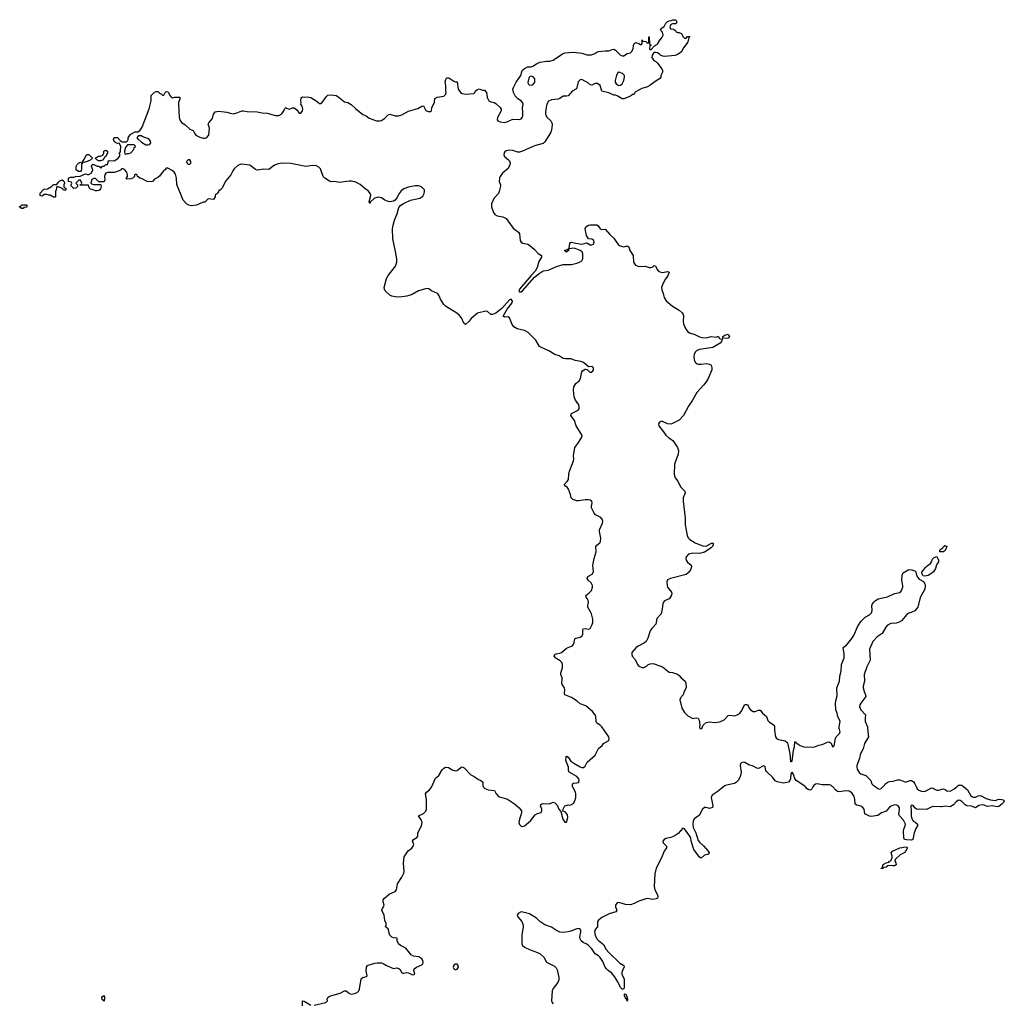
# Model space of a CAD drawing. Header units: inches. Extents: x 2608375 to 2737312, y 944064 to 1028306.
# Tile 11 of 69: x 2649047 to 2660754, y 987422 to 999114. Entities that reach past the tile are written whole.
import ezdxf

# ---------------------------------------------------------------- set-up
doc = ezdxf.new("R2010")
doc.units = ezdxf.units.IN
doc.header["$MEASUREMENT"] = 0
for name, color, linetype in [('C6949', 7, 'Continuous'), ('C6958', 7, 'Continuous'), ('C6959', 7, 'Continuous'), ('C6968', 7, 'Continuous'), ('C6969', 7, 'Continuous')]:
    doc.layers.add(name, color=color, linetype=linetype)

msp = doc.modelspace()

# ---------------------------------------------------------------- linework, layer by layer
at = {"layer": 'C6949', "color": 5, "elevation": 20}
for points in [[(2649790, 997414), (2649798, 997418), (2649784, 997396), (2649784, 997336), (2649780, 997320), (2649770, 997308), (2649748, 997308), (2649718, 997330), (2649718, 997370), (2649730, 997394), (2649746, 997410), (2649770, 997422)], [(2649810, 997418), (2649800, 997420), (2649798, 997430), (2649819, 997461), (2649836, 997504), (2649850, 997512), (2649870, 997512), (2649914, 997470), (2649892, 997448), (2649850, 997429)], [(2649570, 997086), (2649562, 997102), (2649536, 997116), (2649510, 997126), (2649490, 997126), (2649484, 997116), (2649482, 997090), (2649474, 997070), (2649474, 997010), (2649470, 997006), (2649450, 997006), (2649410, 997028), (2649390, 997029), (2649370, 997038), (2649344, 997036), (2649310, 997018), (2649290, 997026), (2649289, 997051), (2649330, 997094), (2649340, 997100), (2649376, 997104), (2649426, 997130), (2649450, 997154), (2649490, 997154), (2649503, 997177), (2649523, 997197), (2649552, 997212), (2649573, 997193), (2649580, 997180), (2649582, 997170), (2649574, 997150), (2649574, 997130), (2649578, 997118), (2649594, 997110), (2649594, 997090), (2649590, 997086)], [(2649090, 996868), (2649068, 996868), (2649062, 996882), (2649047, 996887), (2649047, 996893), (2649062, 996898), (2649070, 996914), (2649130, 996914), (2649134, 996910), (2649134, 996890), (2649130, 996886), (2649098, 996882)]]:
    msp.add_lwpolyline(points, close=True, dxfattribs=at)
for points in [[(2650000, 997438), (2649990, 997438), (2649966, 997450), (2649946, 997470), (2649986, 997490), (2650000, 997491)], [(2650000, 997093), (2649990, 997084), (2649970, 997079), (2649950, 997079), (2649910, 997095), (2649890, 997098), (2649878, 997110), (2649868, 997130), (2649866, 997146), (2649767, 997147), (2649767, 997153), (2649782, 997158), (2649786, 997170), (2649770, 997206), (2649750, 997206), (2649714, 997170), (2649733, 997153), (2649734, 997130), (2649714, 997110), (2649690, 997106), (2649660, 997140), (2649658, 997150), (2649666, 997170), (2649662, 997182), (2649626, 997190), (2649626, 997230), (2649650, 997242), (2649690, 997242), (2649710, 997252), (2649767, 997253), (2649830, 997282), (2649853, 997273), (2649870, 997272), (2649898, 997290), (2649916, 997324), (2649918, 997330), (2649902, 997370), (2649910, 997392), (2649930, 997392), (2649970, 997374), (2649990, 997374), (2650000, 997364)], [(2650000, 997186), (2649990, 997186), (2649950, 997228), (2649930, 997228), (2649906, 997214), (2649894, 997170), (2649902, 997162), (2649930, 997154), (2650000, 997154)]]:
    msp.add_lwpolyline(points, dxfattribs=at)
at = {"layer": 'C6958', "color": 5, "elevation": 20}
for points in [[(2652550, 987399), (2652689, 987431), (2652707, 987450), (2652705, 987470), (2652710, 987490), (2652730, 987505), (2652857, 987543), (2652910, 987569), (2652930, 987570), (2652970, 987537), (2652990, 987529), (2653030, 987537), (2653058, 987550), (2653080, 987570), (2653087, 987590), (2653107, 987713), (2653128, 987730), (2653170, 987739), (2653179, 987750), (2653167, 987807), (2653170, 987850), (2653181, 987870), (2653190, 987876), (2653270, 987901), (2653296, 987904), (2653350, 987903), (2653370, 987896), (2653410, 987871), (2653490, 987837), (2653530, 987842), (2653556, 987836), (2653570, 987825), (2653588, 987788), (2653601, 987781), (2653610, 987779), (2653650, 987787), (2653670, 987786), (2653710, 987765), (2653730, 987762), (2653746, 987770), (2653735, 987810), (2653739, 987830), (2653764, 987850), (2653830, 987878), (2653841, 987890), (2653846, 987910), (2653841, 987930), (2653827, 987950), (2653793, 987973), (2653730, 987984), (2653700, 988000), (2653638, 988078), (2653573, 988110), (2653550, 988130), (2653535, 988165), (2653535, 988195), (2653490, 988199), (2653470, 988209), (2653449, 988230), (2653439, 988250), (2653438, 988278), (2653430, 988306), (2653398, 988330), (2653406, 988350), (2653406, 988370), (2653390, 988406), (2653379, 988470), (2653353, 988530), (2653359, 988550), (2653374, 988570), (2653379, 988590), (2653369, 988630), (2653369, 988650), (2653385, 988670), (2653441, 988719), (2653510, 988750), (2653529, 988770), (2653538, 988842), (2653590, 988921), (2653614, 988970), (2653618, 988990), (2653611, 989089), (2653617, 989163), (2653665, 989235), (2653710, 989268), (2653727, 989290), (2653732, 989310), (2653718, 989350), (2653729, 989370), (2653768, 989392), (2653782, 989410), (2653780, 989450), (2653825, 989530), (2653831, 989570), (2653822, 989602), (2653790, 989650), (2653850, 989680), (2653875, 989705), (2653884, 989730), (2653884, 989844), (2653874, 989910), (2653885, 989930), (2653919, 989961), (2653944, 989990), (2653948, 990000)], [(2654556, 990000), (2654557, 989997), (2654576, 989976), (2654618, 989958), (2654692, 989952), (2654713, 989910), (2654741, 989881), (2654848, 989848), (2654930, 989792), (2654986, 989746), (2655012, 989710), (2655015, 989690), (2655011, 989670), (2654989, 989610), (2654982, 989570), (2654989, 989549), (2655010, 989529), (2655030, 989525), (2655050, 989530), (2655122, 989590), (2655177, 989663), (2655203, 989677), (2655249, 989690), (2655256, 989710), (2655255, 989730), (2655238, 989770), (2655248, 989790), (2655270, 989799), (2655348, 989792), (2655390, 989814), (2655410, 989805), (2655437, 989777), (2655458, 989730), (2655482, 989702), (2655505, 989610), (2655530, 989574), (2655550, 989574), (2655564, 989630), (2655562, 989662), (2655535, 989695), (2655507, 989707), (2655508, 989730), (2655529, 989771), (2655570, 989782), (2655590, 989778), (2655610, 989785), (2655630, 989801), (2655648, 989830), (2655658, 989870), (2655661, 989910), (2655656, 989930), (2655624, 989990), (2655621, 990000)], [(2657421, 990000), (2657350, 989944), (2657282, 989898), (2657268, 989870), (2657290, 989770), (2657284, 989750), (2657250, 989739), (2657210, 989750), (2657188, 989750), (2657165, 989730), (2657127, 989653), (2657070, 989618), (2657053, 989590), (2657049, 989551), (2657056, 989510), (2657088, 989450), (2657097, 989410), (2657116, 989356), (2657132, 989332), (2657180, 989290), (2657232, 989230), (2657244, 989210), (2657240, 989200), (2657228, 989192), (2657190, 989184), (2657150, 989149), (2657130, 989159), (2657064, 989250), (2657030, 989350), (2657025, 989390), (2657016, 989410), (2656950, 989496), (2656930, 989502), (2656878, 989442), (2656829, 989410), (2656790, 989394), (2656730, 989380), (2656710, 989371), (2656695, 989350), (2656699, 989330), (2656737, 989290), (2656736, 989270), (2656709, 989231), (2656677, 989150), (2656616, 989030), (2656598, 988962), (2656592, 988812), (2656599, 988770), (2656629, 988710), (2656633, 988690), (2656629, 988671), (2656616, 988664), (2656570, 988655), (2656510, 988666), (2656490, 988664), (2656410, 988638), (2656353, 988607), (2656310, 988594), (2656250, 988596), (2656170, 988620), (2656150, 988616), (2656130, 988590), (2656131, 988570), (2656146, 988530), (2656136, 988510), (2656056, 988484), (2655970, 988443), (2655928, 988410), (2655917, 988390), (2655919, 988330), (2655890, 988299), (2655883, 988270), (2655891, 988230), (2655909, 988190), (2655929, 988169), (2655990, 988120), (2656021, 988061), (2656050, 988026), (2656181, 987901), (2656230, 987870), (2656235, 987850), (2656217, 987823), (2656205, 987790), (2656207, 987767), (2656235, 987710), (2656233, 987607), (2656228, 987592), (2656210, 987590), (2656190, 987608), (2656158, 987678), (2656120, 987740), (2656083, 987783), (2656044, 987810), (2656024, 987830), (2656010, 987851), (2655980, 987920), (2655950, 987966), (2655930, 987985), (2655889, 988009), (2655848, 988070), (2655810, 988110), (2655790, 988125), (2655745, 988145), (2655724, 988164), (2655710, 988190), (2655706, 988210), (2655721, 988270), (2655718, 988290), (2655706, 988306), (2655690, 988313), (2655670, 988309), (2655600, 988280), (2655570, 988273), (2655510, 988264), (2655470, 988268), (2655428, 988288), (2655370, 988329), (2655290, 988354), (2655230, 988395), (2655190, 988434), (2655110, 988486), (2655030, 988507), (2655010, 988508), (2654974, 988490), (2654964, 988470), (2654969, 988450), (2655016, 988396), (2655032, 988350), (2655034, 988330), (2655019, 988230), (2655017, 988130), (2655025, 988110), (2655050, 988090), (2655117, 988057), (2655205, 988025), (2655236, 988010), (2655279, 987970), (2655312, 987910), (2655404, 987864), (2655424, 987844), (2655438, 987818), (2655459, 987730), (2655459, 987701), (2655446, 987670), (2655390, 987597), (2655378, 987570), (2655372, 987450), (2655378, 987430), (2655390, 987415)], [(2658482, 990000), (2658467, 989973), (2658450, 989954), (2658430, 989958), (2658410, 989971), (2658385, 990000)], [(2660000, 989756), (2659910, 989760), (2659885, 989755), (2659830, 989725), (2659750, 989731), (2659730, 989726), (2659710, 989730), (2659690, 989744), (2659670, 989773), (2659650, 989776), (2659643, 989770), (2659641, 989750), (2659645, 989725), (2659645, 989650), (2659649, 989629), (2659669, 989589), (2659690, 989579), (2659720, 989550), (2659721, 989530), (2659702, 989498), (2659683, 989450), (2659666, 989370), (2659650, 989361), (2659590, 989365), (2659569, 989369), (2659560, 989390), (2659556, 989470), (2659560, 989490), (2659576, 989530), (2659578, 989550), (2659557, 989597), (2659507, 989650), (2659500, 989670), (2659508, 989730), (2659506, 989746), (2659493, 989770), (2659478, 989778), (2659450, 989781), (2659410, 989767), (2659388, 989752), (2659350, 989704), (2659294, 989686), (2659250, 989655), (2659170, 989642), (2659150, 989646), (2659095, 989675), (2659087, 989730), (2659073, 989750), (2659050, 989764), (2658999, 989779), (2658982, 989790), (2658978, 989850), (2658966, 989890), (2658943, 989923), (2658910, 989943), (2658868, 989948), (2658790, 989936), (2658770, 989941), (2658750, 989954), (2658716, 989996), (2658709, 990000)], [(2659217, 990000), (2659232, 989992), (2659250, 989976), (2659270, 989968), (2659290, 989975), (2659314, 990000)], [(2659706, 990000), (2659718, 989970), (2659737, 989957), (2659770, 989942), (2659810, 989940), (2659890, 989982), (2659910, 989981), (2659930, 989964), (2659950, 989955), (2659970, 989954), (2660000, 989965)], [(2652410, 987390), (2652410, 987450), (2652430, 987448), (2652510, 987400)]]:
    msp.add_lwpolyline(points, dxfattribs=at)
for points in [[(2659430, 989055), (2659410, 989062), (2659370, 989058), (2659350, 989042), (2659322, 989038), (2659310, 989026), (2659290, 989026), (2659289, 989030), (2659306, 989034), (2659306, 989046), (2659315, 989070), (2659348, 989090), (2659380, 989100), (2659389, 989110), (2659403, 989117), (2659418, 989142), (2659422, 989150), (2659421, 989170), (2659410, 989210), (2659424, 989230), (2659510, 989270), (2659581, 989281), (2659598, 989278), (2659604, 989270), (2659570, 989213), (2659515, 989185), (2659456, 989130), (2659451, 989110), (2659465, 989090), (2659470, 989069), (2659450, 989055)], [(2654230, 987889), (2654210, 987877), (2654201, 987850), (2654210, 987831), (2654223, 987823), (2654230, 987821), (2654250, 987827), (2654264, 987850), (2654262, 987870), (2654250, 987888)], [(2650050, 987446), (2650029, 987469), (2650025, 987490), (2650030, 987502), (2650050, 987516), (2650057, 987490)], [(2656270, 987449), (2656266, 987466), (2656259, 987479), (2656250, 987482), (2656237, 987510), (2656238, 987530), (2656246, 987534), (2656253, 987530), (2656270, 987492), (2656274, 987466)]]:
    msp.add_lwpolyline(points, close=True, dxfattribs=at)
at = {"layer": 'C6959', "color": 5, "elevation": 20}
for points in [[(2650000, 997364), (2650010, 997354), (2650022, 997358), (2650027, 997373), (2650050, 997374), (2650070, 997394), (2650090, 997394), (2650102, 997438), (2650110, 997442), (2650170, 997437), (2650215, 997465), (2650238, 997490), (2650238, 997518), (2650229, 997531), (2650242, 997538), (2650247, 997553), (2650248, 997610), (2650230, 997646), (2650210, 997642), (2650190, 997649), (2650170, 997668), (2650164, 997690), (2650170, 997714), (2650210, 997714), (2650240, 997680), (2650264, 997664), (2650316, 997664), (2650330, 997674), (2650338, 997690), (2650338, 997710), (2650348, 997730), (2650370, 997752), (2650420, 997780), (2650450, 997782), (2650478, 997802), (2650505, 997836), (2650587, 998053), (2650610, 998150), (2650609, 998211), (2650650, 998252), (2650670, 998262), (2650690, 998262), (2650710, 998242), (2650734, 998230), (2650750, 998214), (2650762, 998218), (2650778, 998250), (2650790, 998262), (2650810, 998258), (2650818, 998250), (2650831, 998211), (2650851, 998191), (2650870, 998185), (2650892, 998192), (2650950, 998192), (2650951, 998170), (2650936, 998130), (2650934, 998110), (2650945, 997950), (2650955, 997915), (2650973, 997893), (2651011, 997870), (2651070, 997811), (2651110, 997797), (2651125, 997765), (2651141, 997741), (2651190, 997717), (2651230, 997706), (2651250, 997705), (2651269, 997711), (2651298, 997742), (2651303, 997823), (2651290, 997874), (2651295, 997890), (2651340, 997940), (2651350, 997990), (2651370, 998017), (2651410, 998025), (2651480, 998020), (2651510, 998015), (2651550, 998001), (2651590, 997996), (2651630, 998006), (2651689, 998030), (2651710, 998030), (2651750, 998024), (2651870, 998020), (2651930, 998008), (2651990, 998003), (2652090, 997976), (2652130, 997976), (2652164, 997996), (2652189, 998030), (2652200, 998060), (2652210, 998071), (2652221, 998061), (2652250, 998051), (2652290, 998066), (2652310, 998065), (2652342, 998042), (2652370, 998002), (2652390, 998002), (2652409, 998030), (2652414, 998050), (2652405, 998085), (2652389, 998110), (2652394, 998126), (2652389, 998150), (2652394, 998186), (2652410, 998197), (2652430, 998194), (2652470, 998197), (2652510, 998191), (2652571, 998150), (2652610, 998117), (2652630, 998117), (2652655, 998145), (2652690, 998197), (2652710, 998216), (2652750, 998221), (2652810, 998213), (2652830, 998203), (2652910, 998136), (2652950, 998131), (2652990, 998107), (2653039, 998059), (2653128, 997988), (2653168, 997970), (2653204, 997944), (2653290, 997913), (2653328, 997912), (2653350, 997917), (2653390, 997944), (2653430, 997984), (2653448, 997990), (2653510, 997971), (2653551, 997971), (2653590, 997985), (2653670, 998028), (2653780, 998060), (2653830, 998086), (2653850, 998091), (2653875, 998035), (2653903, 998023), (2653930, 998021), (2653942, 998030), (2653949, 998070), (2653980, 998130), (2653985, 998176), (2654010, 998193), (2654090, 998204), (2654114, 998230), (2654119, 998250), (2654114, 998270), (2654114, 998330), (2654106, 998374), (2654115, 998405), (2654122, 998418), (2654130, 998422), (2654150, 998422), (2654210, 998382), (2654230, 998374), (2654250, 998374), (2654261, 998290), (2654287, 998250), (2654310, 998238), (2654350, 998230), (2654445, 998235), (2654456, 998244), (2654470, 998271), (2654490, 998285), (2654510, 998291), (2654550, 998278), (2654575, 998275), (2654598, 998250), (2654607, 998190), (2654627, 998150), (2654650, 998137), (2654690, 998128), (2654710, 998119), (2654758, 998070), (2654771, 998050), (2654771, 998030), (2654727, 997950), (2654725, 997925), (2654733, 997913), (2654761, 997901), (2654810, 997893), (2654839, 997901), (2654910, 997933), (2654991, 997929), (2655010, 997935), (2655025, 997955), (2655030, 997970), (2655030, 998010), (2655025, 998065), (2655032, 998110), (2655027, 998130), (2655010, 998149), (2654970, 998173), (2654938, 998210), (2654920, 998250), (2654912, 998290), (2654918, 998310), (2654950, 998370), (2655004, 998450), (2655021, 998510), (2655050, 998535), (2655090, 998553), (2655130, 998553), (2655150, 998561), (2655190, 998590), (2655230, 998608), (2655310, 998622), (2655350, 998622), (2655390, 998633), (2655501, 998710), (2655530, 998720), (2655630, 998728), (2655730, 998718), (2655790, 998698), (2655844, 998696), (2655887, 998713), (2655910, 998730), (2655930, 998735), (2656010, 998745), (2656050, 998742), (2656090, 998761), (2656110, 998763), (2656130, 998751), (2656190, 998694), (2656210, 998683), (2656230, 998686), (2656270, 998711), (2656310, 998722), (2656324, 998736), (2656342, 998770), (2656344, 998804), (2656350, 998822), (2656370, 998841), (2656410, 998832), (2656430, 998818), (2656439, 998821), (2656448, 998832), (2656450, 998874), (2656458, 998858), (2656490, 998854), (2656510, 998834), (2656522, 998838), (2656526, 998850), (2656526, 998910), (2656530, 998912), (2656534, 998830), (2656538, 998818), (2656554, 998810), (2656538, 998802), (2656534, 998770), (2656538, 998758), (2656550, 998754), (2656596, 998804), (2656630, 998822), (2656658, 998870), (2656682, 998898), (2656698, 998930), (2656690, 998966), (2656668, 998990), (2656678, 999010), (2656690, 999022), (2656710, 999032), (2656729, 999071), (2656750, 999092), (2656770, 999102), (2656796, 999104), (2656813, 999113), (2656850, 999114), (2656862, 999090), (2656854, 999070), (2656850, 999066), (2656810, 999066), (2656790, 999058), (2656778, 999030), (2656785, 999005), (2656820, 999000), (2656844, 998984), (2656854, 998970), (2656870, 998962), (2656890, 998962), (2656914, 998950), (2656930, 998914), (2656950, 998894), (2656970, 998894), (2656987, 998913), (2657010, 998914), (2657010, 998906), (2657002, 998898), (2656991, 998851), (2656981, 998830), (2656940, 998779), (2656911, 998730), (2656870, 998701), (2656842, 998690), (2656710, 998675), (2656670, 998689), (2656649, 998709), (2656630, 998721), (2656610, 998726), (2656595, 998725), (2656583, 998717), (2656566, 998694), (2656563, 998663), (2656587, 998627), (2656610, 998619), (2656630, 998599), (2656684, 998530), (2656690, 998510), (2656690, 998490), (2656671, 998449), (2656670, 998430), (2656653, 998410), (2656602, 998378), (2656539, 998330), (2656510, 998316), (2656445, 998295), (2656392, 998270), (2656367, 998253), (2656350, 998226), (2656330, 998226), (2656324, 998216), (2656300, 998200), (2656230, 998175), (2656210, 998174), (2656150, 998209), (2656130, 998215), (2656110, 998215), (2656050, 998243), (2655970, 998264), (2655949, 998330), (2655917, 998357), (2655890, 998357), (2655850, 998334), (2655830, 998339), (2655810, 998359), (2655730, 998403), (2655710, 998398), (2655686, 998374), (2655668, 998292), (2655616, 998264), (2655570, 998209), (2655550, 998204), (2655510, 998204), (2655470, 998177), (2655451, 998170), (2655370, 998161), (2655336, 998144), (2655316, 998110), (2655301, 998050), (2655297, 998010), (2655299, 997990), (2655316, 997956), (2655362, 997910), (2655375, 997890), (2655378, 997870), (2655375, 997830), (2655367, 997790), (2655357, 997770), (2655290, 997664), (2655270, 997643), (2655167, 997613), (2655027, 997550), (2654990, 997540), (2654970, 997539), (2654910, 997560), (2654870, 997565), (2654830, 997554), (2654817, 997543), (2654807, 997530), (2654803, 997510), (2654808, 997490), (2654859, 997450), (2654870, 997436), (2654878, 997410), (2654876, 997390), (2654855, 997345), (2654789, 997291), (2654760, 997250), (2654752, 997230), (2654750, 997190), (2654764, 997150), (2654763, 997137), (2654750, 997070), (2654739, 997050), (2654686, 996990), (2654655, 996925), (2654657, 996890), (2654682, 996822), (2654698, 996798), (2654723, 996783), (2654790, 996770), (2654830, 996750), (2654915, 996635), (2654977, 996590), (2654988, 996570), (2654999, 996490), (2655009, 996469), (2655030, 996458), (2655090, 996447), (2655110, 996435), (2655170, 996382), (2655210, 996334), (2655251, 996310), (2655251, 996290), (2655220, 996240), (2655199, 996170), (2655175, 996125), (2655127, 996073), (2654989, 995911), (2654982, 995890), (2654990, 995881), (2655010, 995878), (2655025, 995890), (2655168, 996052), (2655222, 996098), (2655270, 996130), (2655330, 996136), (2655350, 996143), (2655430, 996180), (2655510, 996206), (2655610, 996206), (2655670, 996218), (2655704, 996230), (2655731, 996249), (2655744, 996270), (2655742, 996330), (2655733, 996353), (2655711, 996371), (2655650, 996396), (2655623, 996397), (2655574, 996386), (2655572, 996370), (2655550, 996349), (2655526, 996370), (2655558, 996382), (2655582, 996398), (2655590, 996454), (2655595, 996465), (2655609, 996471), (2655658, 996458), (2655730, 996446), (2655790, 996463), (2655830, 996439), (2655850, 996437), (2655870, 996447), (2655879, 996470), (2655875, 996490), (2655850, 996504), (2655810, 996509), (2655788, 996548), (2655769, 996630), (2655779, 996650), (2655810, 996673), (2655830, 996677), (2655910, 996674), (2655925, 996665), (2655950, 996627), (2655970, 996622), (2656010, 996625), (2656062, 996562), (2656110, 996519), (2656163, 996443), (2656186, 996426), (2656230, 996416), (2656270, 996424), (2656290, 996415), (2656302, 996370), (2656340, 996310), (2656347, 996230), (2656370, 996196), (2656410, 996180), (2656485, 996185), (2656530, 996170), (2656550, 996169), (2656570, 996174), (2656590, 996191), (2656607, 996187), (2656625, 996145), (2656644, 996124), (2656657, 996117), (2656690, 996110), (2656750, 996119), (2656771, 996111), (2656755, 996070), (2656725, 996035), (2656698, 995982), (2656680, 995930), (2656681, 995901), (2656699, 995859), (2656711, 995810), (2656732, 995772), (2656807, 995707), (2656890, 995663), (2656922, 995630), (2656935, 995610), (2656940, 995590), (2656935, 995530), (2656940, 995500), (2656963, 995443), (2656990, 995403), (2657010, 995392), (2657073, 995373), (2657130, 995344), (2657158, 995338), (2657210, 995333), (2657267, 995347), (2657330, 995342), (2657350, 995351), (2657366, 995326), (2657398, 995318), (2657390, 995290), (2657374, 995270), (2657290, 995218), (2657128, 995192), (2657098, 995182), (2657077, 995163), (2657066, 995134), (2657064, 995110), (2657067, 995067), (2657081, 995041), (2657102, 995022), (2657118, 995018), (2657150, 995018), (2657210, 995026), (2657250, 995019), (2657263, 995010), (2657274, 994994), (2657277, 994970), (2657275, 994950), (2657232, 994850), (2657210, 994810), (2657179, 994770), (2657097, 994683), (2657048, 994590), (2657001, 994519), (2656939, 994410), (2656890, 994355), (2656810, 994314), (2656790, 994308), (2656750, 994309), (2656690, 994338), (2656670, 994339), (2656653, 994330), (2656641, 994310), (2656645, 994285), (2656690, 994232), (2656730, 994175), (2656764, 994144), (2656813, 994113), (2656868, 994030), (2656881, 993990), (2656875, 993950), (2656834, 993830), (2656829, 993710), (2656840, 993670), (2656871, 993630), (2656903, 993563), (2656957, 993510), (2656958, 993490), (2656936, 993430), (2656935, 993390), (2656961, 993190), (2656958, 993110), (2656982, 992982), (2656996, 992956), (2657015, 992935), (2657077, 992897), (2657105, 992885), (2657170, 992861), (2657210, 992857), (2657273, 992893), (2657291, 992891), (2657293, 992870), (2657285, 992850), (2657270, 992835), (2657190, 992785), (2657130, 992770), (2657049, 992771), (2657014, 992766), (2657001, 992759), (2656973, 992730), (2656968, 992710), (2656973, 992690), (2656987, 992667), (2657031, 992630), (2657033, 992610), (2657024, 992576), (2656998, 992542), (2656970, 992519), (2656787, 992473), (2656750, 992454), (2656742, 992430), (2656745, 992385), (2656750, 992370), (2656796, 992310), (2656801, 992290), (2656795, 992265), (2656771, 992230), (2656715, 992205), (2656700, 992190), (2656693, 992170), (2656687, 992110), (2656673, 992050), (2656624, 991996), (2656610, 991928), (2656562, 991878), (2656543, 991850), (2656516, 991764), (2656497, 991723), (2656475, 991705), (2656407, 991673), (2656377, 991650), (2656327, 991590), (2656325, 991570), (2656331, 991550), (2656367, 991507), (2656393, 991450), (2656410, 991431), (2656430, 991420), (2656450, 991413), (2656470, 991413), (2656499, 991430), (2656515, 991445), (2656542, 991458), (2656570, 991462), (2656590, 991457), (2656690, 991421), (2656770, 991358), (2656810, 991355), (2656870, 991334), (2656890, 991319), (2656911, 991290), (2656959, 991250), (2656968, 991228), (2656970, 991170), (2656948, 991130), (2656935, 991090), (2656905, 991055), (2656896, 991030), (2656919, 990930), (2656950, 990880), (2656990, 990840), (2657050, 990809), (2657090, 990816), (2657115, 990810), (2657126, 990786), (2657132, 990730), (2657128, 990708), (2657134, 990690), (2657150, 990685), (2657158, 990690), (2657174, 990730), (2657210, 990759), (2657250, 990767), (2657310, 990761), (2657370, 990769), (2657425, 990790), (2657470, 990844), (2657490, 990848), (2657550, 990841), (2657587, 990853), (2657610, 990870), (2657625, 990890), (2657670, 990973), (2657690, 990975), (2657699, 990970), (2657710, 990959), (2657722, 990930), (2657736, 990910), (2657770, 990890), (2657790, 990890), (2657830, 990905), (2657850, 990908), (2657879, 990870), (2657926, 990830), (2657943, 990783), (2657964, 990764), (2658016, 990730), (2658022, 990710), (2658022, 990670), (2658034, 990590), (2658046, 990570), (2658070, 990559), (2658150, 990540), (2658168, 990528), (2658177, 990517), (2658204, 990390), (2658210, 990294), (2658230, 990302), (2658248, 990432), (2658261, 990470), (2658264, 990530), (2658270, 990536), (2658280, 990520), (2658327, 990487), (2658370, 990470), (2658490, 990468), (2658550, 990490), (2658590, 990498), (2658650, 990528), (2658670, 990531), (2658694, 990514), (2658710, 990472), (2658730, 990482), (2658745, 990570), (2658755, 990590), (2658795, 990630), (2658801, 990650), (2658792, 990690), (2658792, 990710), (2658803, 990770), (2658776, 990830), (2658768, 990870), (2658752, 990912), (2658747, 990990), (2658750, 991018), (2658765, 991075), (2658762, 991170), (2658794, 991250), (2658800, 991310), (2658816, 991370), (2658818, 991450), (2658850, 991530), (2658851, 991571), (2658839, 991650), (2658879, 991681), (2658941, 991759), (2658964, 991796), (2659010, 991899), (2659050, 991961), (2659101, 992010), (2659150, 992038), (2659175, 992065), (2659182, 992090), (2659177, 992150), (2659185, 992170), (2659201, 992190), (2659221, 992210), (2659254, 992230), (2659366, 992254), (2659450, 992294), (2659514, 992306), (2659533, 992327), (2659548, 992370), (2659548, 992390), (2659536, 992450), (2659541, 992510), (2659550, 992539), (2659610, 992575), (2659630, 992577), (2659653, 992573), (2659690, 992561), (2659701, 992550), (2659711, 992510), (2659724, 992484), (2659743, 992463), (2659794, 992434), (2659808, 992410), (2659813, 992390), (2659810, 992345), (2659753, 992247), (2659725, 992130), (2659690, 992089), (2659653, 992070), (2659620, 992060), (2659595, 992045), (2659530, 991968), (2659496, 991950), (2659470, 991942), (2659403, 991937), (2659365, 991915), (2659346, 991894), (2659301, 991819), (2659242, 991778), (2659190, 991724), (2659153, 991630), (2659158, 991502), (2659120, 991420), (2659087, 991330), (2659090, 991250), (2659075, 991190), (2659075, 991170), (2659087, 991127), (2659104, 991090), (2659106, 991070), (2659049, 990990), (2659038, 990970), (2659034, 990950), (2659049, 990909), (2659104, 990850), (2659098, 990810), (2659100, 990770), (2659129, 990710), (2659131, 990650), (2659141, 990590), (2659092, 990510), (2659074, 990446), (2659041, 990379), (2659031, 990330), (2659002, 990250), (2659000, 990230), (2659004, 990204), (2659030, 990164), (2659050, 990151), (2659108, 990130), (2659159, 990079), (2659169, 990069), (2659180, 990030), (2659193, 990013), (2659217, 990000)], [(2650000, 997491), (2650010, 997492), (2650036, 997504), (2650049, 997530), (2650049, 997551), (2650070, 997562), (2650092, 997550), (2650092, 997530), (2650070, 997486), (2650058, 997482), (2650053, 997467), (2650030, 997446), (2650010, 997438), (2650000, 997438)], [(2655621, 990000), (2655619, 990010), (2655621, 990030), (2655630, 990038), (2655670, 990041), (2655690, 990048), (2655701, 990070), (2655695, 990090), (2655670, 990118), (2655579, 990170), (2655572, 990190), (2655572, 990230), (2655541, 990310), (2655545, 990355), (2655550, 990361), (2655570, 990346), (2655583, 990323), (2655601, 990301), (2655635, 990275), (2655710, 990233), (2655730, 990225), (2655750, 990226), (2655770, 990242), (2655794, 990290), (2655891, 990370), (2655930, 990450), (2655972, 990488), (2655990, 990511), (2656050, 990544), (2656056, 990564), (2656050, 990590), (2655970, 990708), (2655950, 990730), (2655910, 990750), (2655900, 990770), (2655897, 990830), (2655890, 990850), (2655858, 990890), (2655779, 990959), (2655710, 990980), (2655674, 991014), (2655610, 991056), (2655527, 991090), (2655523, 991110), (2655528, 991150), (2655525, 991170), (2655497, 991210), (2655494, 991230), (2655499, 991270), (2655497, 991290), (2655482, 991330), (2655482, 991350), (2655500, 991410), (2655500, 991450), (2655492, 991472), (2655474, 991494), (2655423, 991523), (2655403, 991550), (2655410, 991570), (2655424, 991576), (2655470, 991583), (2655490, 991592), (2655550, 991644), (2655610, 991669), (2655622, 991678), (2655633, 991690), (2655640, 991710), (2655647, 991753), (2655659, 991761), (2655710, 991774), (2655734, 991790), (2655743, 991810), (2655743, 991857), (2655747, 991873), (2655770, 991876), (2655810, 991868), (2655830, 991876), (2655855, 991925), (2655861, 991950), (2655861, 991990), (2655845, 992050), (2655835, 992075), (2655803, 992130), (2655801, 992150), (2655809, 992190), (2655806, 992210), (2655795, 992235), (2655783, 992250), (2655779, 992270), (2655819, 992301), (2655844, 992330), (2655856, 992370), (2655856, 992390), (2655842, 992422), (2655805, 992450), (2655795, 992470), (2655803, 992497), (2655855, 992525), (2655868, 992550), (2655862, 992630), (2655878, 992710), (2655901, 992790), (2655896, 992850), (2655911, 992869), (2655945, 992895), (2655954, 992910), (2655958, 992950), (2655940, 993030), (2655942, 993050), (2655975, 993130), (2655980, 993150), (2655977, 993170), (2655955, 993195), (2655892, 993230), (2655877, 993250), (2655846, 993310), (2655844, 993330), (2655855, 993370), (2655850, 993390), (2655830, 993402), (2655810, 993406), (2655770, 993406), (2655690, 993393), (2655670, 993394), (2655625, 993410), (2655606, 993430), (2655597, 993470), (2655573, 993533), (2655556, 993556), (2655535, 993570), (2655521, 993590), (2655556, 993624), (2655571, 993650), (2655577, 993710), (2655586, 993746), (2655631, 993870), (2655634, 993890), (2655630, 993930), (2655649, 994030), (2655685, 994075), (2655720, 994130), (2655731, 994150), (2655735, 994170), (2655665, 994285), (2655643, 994350), (2655602, 994410), (2655608, 994432), (2655686, 994474), (2655698, 994490), (2655701, 994510), (2655695, 994535), (2655657, 994590), (2655641, 994630), (2655632, 994712), (2655637, 994750), (2655658, 994790), (2655698, 994822), (2655715, 994850), (2655729, 994930), (2655739, 994941), (2655770, 994961), (2655780, 994960), (2655795, 994955), (2655826, 994926), (2655850, 994926), (2655871, 994949), (2655870, 994975), (2655850, 994993), (2655809, 994989), (2655750, 995039), (2655718, 995050), (2655650, 995063), (2655603, 995083), (2655538, 995082), (2655510, 995087), (2655460, 995120), (2655410, 995136), (2655339, 995179), (2655250, 995217), (2655229, 995230), (2655183, 995303), (2655094, 995394), (2655050, 995421), (2654961, 995441), (2654923, 995463), (2654902, 995490), (2654869, 995569), (2654850, 995581), (2654810, 995579), (2654795, 995590), (2654845, 995675), (2654902, 995750), (2654907, 995770), (2654890, 995793), (2654870, 995785), (2654778, 995682), (2654710, 995626), (2654670, 995609), (2654650, 995609), (2654610, 995645), (2654590, 995649), (2654490, 995626), (2654417, 995563), (2654390, 995529), (2654349, 995489), (2654328, 995508), (2654302, 995570), (2654278, 995598), (2654246, 995626), (2654111, 995710), (2654092, 995730), (2654050, 995790), (2654033, 995833), (2654017, 995857), (2654005, 995865), (2653944, 995890), (2653910, 995914), (2653890, 995917), (2653790, 995892), (2653712, 995848), (2653650, 995828), (2653590, 995818), (2653530, 995817), (2653470, 995828), (2653450, 995839), (2653393, 995890), (2653383, 995910), (2653382, 995930), (2653410, 996036), (2653430, 996073), (2653515, 996185), (2653531, 996230), (2653531, 996270), (2653517, 996357), (2653485, 996510), (2653481, 996630), (2653486, 996670), (2653504, 996730), (2653534, 996806), (2653557, 996883), (2653577, 996910), (2653609, 996931), (2653693, 996970), (2653806, 996994), (2653842, 997018), (2653858, 997050), (2653862, 997070), (2653859, 997090), (2653837, 997117), (2653812, 997132), (2653790, 997138), (2653750, 997139), (2653670, 997125), (2653616, 997104), (2653582, 997078), (2653560, 997050), (2653530, 996995), (2653510, 996970), (2653490, 996957), (2653454, 996950), (2653430, 996953), (2653390, 996970), (2653350, 996997), (2653310, 997006), (2653266, 996994), (2653216, 996944), (2653209, 996929), (2653201, 996950), (2653220, 997010), (2653221, 997030), (2653215, 997050), (2653194, 997074), (2653150, 997106), (2653095, 997155), (2653043, 997183), (2652993, 997193), (2652965, 997195), (2652850, 997177), (2652790, 997190), (2652750, 997187), (2652730, 997193), (2652676, 997230), (2652657, 997250), (2652622, 997342), (2652603, 997363), (2652576, 997376), (2652530, 997382), (2652450, 997369), (2652270, 997403), (2652170, 997409), (2652120, 997400), (2652077, 997383), (2652010, 997335), (2651950, 997338), (2651870, 997324), (2651850, 997333), (2651783, 997383), (2651690, 997396), (2651668, 997392), (2651641, 997379), (2651599, 997341), (2651582, 997318), (2651559, 997270), (2651500, 997200), (2651450, 997108), (2651430, 997088), (2651414, 997086), (2651410, 997066), (2651390, 997046), (2651378, 997042), (2651372, 997028), (2651371, 997010), (2651350, 996978), (2651290, 996986), (2651250, 996946), (2651230, 996946), (2651150, 996910), (2651090, 996903), (2651058, 996910), (2651030, 996926), (2650990, 996969), (2650916, 997156), (2650913, 997230), (2650899, 997279), (2650883, 997303), (2650862, 997322), (2650810, 997349), (2650790, 997348), (2650778, 997330), (2650760, 997320), (2650741, 997299), (2650710, 997255), (2650690, 997238), (2650650, 997218), (2650625, 997190), (2650610, 997186), (2650562, 997190), (2650503, 997223), (2650478, 997230), (2650448, 997250), (2650446, 997270), (2650430, 997278), (2650414, 997270), (2650412, 997250), (2650392, 997230), (2650370, 997221), (2650320, 997220), (2650308, 997230), (2650322, 997238), (2650329, 997250), (2650329, 997270), (2650320, 997300), (2650295, 997335), (2650270, 997346), (2650258, 997342), (2650254, 997330), (2650211, 997309), (2650170, 997299), (2650090, 997299), (2650071, 997290), (2650059, 997270), (2650055, 997250), (2650058, 997210), (2650050, 997188), (2650000, 997186)], [(2650000, 997154), (2650010, 997154), (2650014, 997150), (2650017, 997137), (2650010, 997102), (2650000, 997093)], [(2660000, 992788), (2659987, 992787), (2659988, 992810), (2660000, 992820)], [(2658385, 990000), (2658382, 990002), (2658279, 990070), (2658261, 990101), (2658250, 990139), (2658230, 990169), (2658215, 990150), (2658210, 990090), (2658204, 990070), (2658190, 990050), (2658130, 990040), (2658055, 990055), (2658030, 990068), (2657996, 990110), (2657932, 990172), (2657920, 990190), (2657911, 990231), (2657901, 990241), (2657890, 990245), (2657830, 990213), (2657810, 990218), (2657770, 990241), (2657717, 990257), (2657670, 990285), (2657650, 990288), (2657630, 990282), (2657618, 990270), (2657615, 990250), (2657624, 990170), (2657618, 990130), (2657610, 990106), (2657590, 990071), (2657571, 990049), (2657546, 990034), (2657450, 990015), (2657430, 990007), (2657421, 990000)], [(2653948, 990000), (2653990, 990098), (2654029, 990131), (2654070, 990196), (2654090, 990219), (2654110, 990227), (2654144, 990224), (2654190, 990196), (2654230, 990185), (2654250, 990191), (2654294, 990226), (2654310, 990231), (2654330, 990221), (2654410, 990137), (2654450, 990119), (2654501, 990081), (2654532, 990070), (2654550, 990056), (2654554, 990050), (2654553, 990010), (2654556, 990000)], [(2659314, 990000), (2659346, 990034), (2659369, 990051), (2659390, 990059), (2659430, 990061), (2659490, 990080), (2659510, 990079), (2659570, 990053), (2659590, 990055), (2659630, 990071), (2659650, 990071), (2659674, 990054), (2659692, 990032), (2659706, 990000)], [(2658709, 990000), (2658690, 990013), (2658670, 990019), (2658590, 990020), (2658530, 990030), (2658510, 990026), (2658488, 990012), (2658482, 990000)]]:
    msp.add_lwpolyline(points, dxfattribs=at)
for points in [[(2656170, 998489), (2656158, 998482), (2656144, 998456), (2656128, 998390), (2656128, 998370), (2656141, 998350), (2656170, 998331), (2656190, 998336), (2656209, 998351), (2656229, 998390), (2656239, 998430), (2656237, 998450), (2656216, 998476)], [(2655130, 998441), (2655110, 998434), (2655100, 998420), (2655087, 998367), (2655091, 998350), (2655110, 998336), (2655150, 998339), (2655172, 998370), (2655172, 998410), (2655153, 998433)], [(2650465, 997735), (2650450, 997726), (2650442, 997710), (2650454, 997690), (2650470, 997682), (2650497, 997657), (2650546, 997626), (2650570, 997625), (2650590, 997632), (2650608, 997650), (2650602, 997670), (2650588, 997690), (2650570, 997702), (2650510, 997722), (2650490, 997734)], [(2650330, 997628), (2650306, 997594), (2650294, 997550), (2650298, 997518), (2650310, 997514), (2650330, 997522), (2650350, 997522), (2650368, 997532), (2650406, 997570), (2650407, 997593), (2650422, 997598), (2650426, 997610), (2650410, 997626)], [(2651070, 997448), (2651050, 997448), (2651032, 997430), (2651038, 997410), (2651050, 997398), (2651070, 997398), (2651082, 997410), (2651082, 997430)], [(2657406, 995326), (2657408, 995350), (2657430, 995365), (2657470, 995374), (2657485, 995350), (2657470, 995329)], [(2659810, 992499), (2659790, 992504), (2659774, 992530), (2659775, 992545), (2659816, 992604), (2659836, 992624), (2659875, 992650), (2659889, 992670), (2659899, 992701), (2659920, 992720), (2659950, 992732), (2659971, 992690), (2659971, 992670), (2659947, 992633), (2659934, 992590), (2659911, 992550), (2659870, 992518), (2659850, 992509)]]:
    msp.add_lwpolyline(points, close=True, dxfattribs=at)
at = {"layer": 'C6968', "color": 5, "elevation": 20}
for points in [[(2660268, 990000), (2660318, 989958), (2660357, 989890), (2660375, 989875), (2660390, 989871), (2660410, 989874), (2660444, 989890), (2660470, 989894), (2660537, 989857), (2660590, 989839), (2660646, 989834), (2660690, 989847), (2660726, 989846), (2660742, 989842), (2660754, 989830), (2660745, 989810), (2660726, 989790), (2660690, 989763), (2660670, 989758), (2660610, 989769), (2660550, 989763), (2660516, 989776), (2660490, 989781), (2660450, 989772), (2660410, 989747), (2660364, 989764), (2660310, 989769), (2660290, 989781), (2660250, 989821), (2660230, 989831), (2660210, 989835), (2660182, 989818), (2660150, 989782), (2660110, 989757), (2660050, 989765), (2660010, 989756), (2660000, 989756)], [(2660000, 989965), (2660010, 989968), (2660030, 989970), (2660050, 989962), (2660070, 989947), (2660110, 989942), (2660154, 989966), (2660195, 990000)]]:
    msp.add_lwpolyline(points, dxfattribs=at)
at = {"layer": 'C6969', "color": 5, "elevation": 20}
for points in [[(2660000, 992820), (2660022, 992838), (2660030, 992851), (2660050, 992862), (2660060, 992860), (2660072, 992850), (2660050, 992806), (2660030, 992788), (2660000, 992788)], [(2660195, 990000), (2660210, 990013), (2660250, 990015), (2660268, 990000)]]:
    msp.add_lwpolyline(points, dxfattribs=at)

doc.saveas('drawing.dxf')
